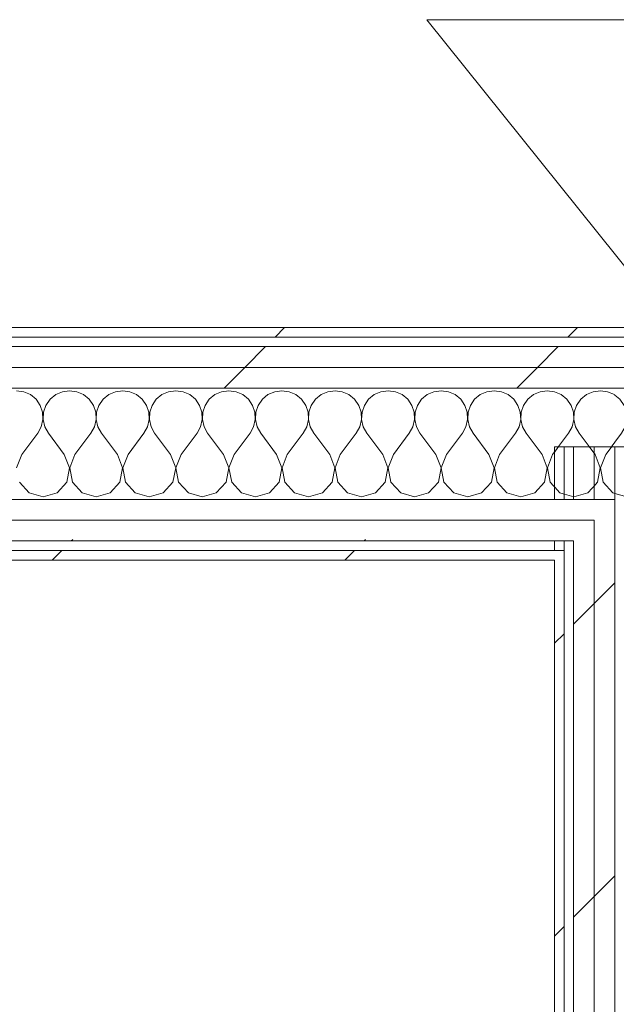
# Model space of a CAD drawing. Header units: millimetres. Extents: x -40968 to 77376, y -17881 to 4746.
# Tile 104 of 180: x -12765 to -12390, y 1685 to 2303. Entities that reach past the tile are written whole.
import ezdxf

# ---------------------------------------------------------------- set-up
doc = ezdxf.new("R2010")
doc.units = ezdxf.units.MM
doc.header["$MEASUREMENT"] = 0
doc.linetypes.add('Wipeout_Contour', pattern=[1000, 0, -1000])
doc.layers.add('Nuevo_01_2D_Acabats_Pluma_Nº__20', color=1, linetype='Continuous', lineweight=5)
doc.layers.add('Nuevo_08_E_Envans secs_Pluma_Nº__1', color=7, linetype='Continuous', lineweight=5)
doc.layers.add('Nuevo_08_E_Envans secs', color=7, linetype='Continuous')
for name, color, linetype, lineweight, true_color in [('Nuevo_08_E_Envans secs_Pluma_Nº__102', 7, 'Continuous', 5, 0xcccccc), ('Nuevo_08_E_Envans secs_Pluma_Nº__171', 171, 'Continuous', 13, 0xaaaaff), ('Nuevo_08_E_Envans secs_Pluma_Nº__177', 7, 'Continuous', 15, 0xf7e046)]:
    doc.layers.add(name, color=color, linetype=linetype, lineweight=lineweight, true_color=true_color)
pattern_1 = [(45, (0, 0), (-183.848, 183.848), [195, -65]), (45, (7e-14, 183.85), (-183.848, 183.848), [195, -65])]

# ---------------------------------------------------------------- blocks, each defined once
blk = doc.blocks.new('Muro_99_5', base_point=(-12428.84, -1061.81))
at = {"color": 254, "linetype": 'Wipeout_Contour', "lineweight": 0, "ltscale": 50114.114114}
blk.add_wipeout([(-12428.84, 2034.55), (-12428.84, -996.81), (-12422.84, -996.81), (-12422.84, 2034.55)], dxfattribs=at).dxf.layer = 'Nuevo_08_E_Envans secs'
at = {"color": 254, "linetype": 'Wipeout_Contour', "lineweight": 0, "ltscale": 50260.724481}
blk.add_wipeout([(-12403.84, 1969.55), (-12416.84, 1969.55), (-12416.84, 1963.55), (-12403.84, 1963.55)], dxfattribs=at).dxf.layer = 'Nuevo_08_E_Envans secs'
at = {"layer": 'Nuevo_08_E_Envans secs_Pluma_Nº__171', "linetype": 'Continuous', "lineweight": 13, "true_color": 0xaaaaff}
h = blk.add_hatch(dxfattribs=at)
h.set_pattern_fill('Panellat_HPL_0005', color=161, style=0, pattern_type=2)
h.set_pattern_definition(pattern_1)
h.paths.add_polyline_path([(-12428.84, 2034.55), (-12428.84, -996.81), (-12422.84, -996.81), (-12422.84, 2034.55)])
at = {"layer": 'Nuevo_08_E_Envans secs_Pluma_Nº__177', "linetype": 'Continuous', "lineweight": 15, "true_color": 0xf7e046}
h = blk.add_hatch(dxfattribs=at)
h.set_pattern_fill('Panellat_HPL_0005', color=53, style=0, pattern_type=2)
h.set_pattern_definition(pattern_1)
h.paths.add_polyline_path([(-12403.84, 1969.55), (-12416.84, 1969.55), (-12416.84, 1963.55), (-12403.84, 1963.55)])
at = {"layer": 'Nuevo_08_E_Envans secs_Pluma_Nº__1', "color": 7, "linetype": 'Continuous', "lineweight": 5}
for p, q in [((-12422.84, 2034.55), (-12422.84, -996.81)), ((-12422.84, 1969.55), (-12422.84, 1963.55))]:
    blk.add_line(p, q, dxfattribs=at)
at = {"layer": 'Nuevo_08_E_Envans secs_Pluma_Nº__1', "color": 7, "linetype": 'Continuous', "lineweight": 5, "flags": 128}
for points in [[(-12428.84, 2034.55), (-12422.84, 2034.55)], [(-12428.84, 2034.55), (-12428.84, -996.81)]]:
    blk.add_lwpolyline(points, dxfattribs=at)
at = {"color": 254, "linetype": 'Wipeout_Contour', "lineweight": 0, "ltscale": 50209.365958}
blk.add_wipeout([(-12390.84, 1969.55), (-12403.84, 1969.55), (-12403.84, 1963.55), (-12390.84, 1963.55)], dxfattribs=at).dxf.layer = 'Nuevo_08_E_Envans secs'
at = {"layer": 'Nuevo_08_E_Envans secs_Pluma_Nº__177', "linetype": 'Continuous', "lineweight": 15, "true_color": 0xf7e046}
h = blk.add_hatch(dxfattribs=at)
h.set_pattern_fill('Panellat_HPL_0005', color=53, style=0, pattern_type=2)
h.set_pattern_definition(pattern_1)
h.paths.add_polyline_path([(-12390.84, 1969.55), (-12403.84, 1969.55), (-12403.84, 1963.55), (-12390.84, 1963.55)])
at = {"color": 254, "linetype": 'Wipeout_Contour', "lineweight": 0, "ltscale": 50264.486271}
blk.add_wipeout([(-12403.84, 1975.55), (-12416.84, 1975.55), (-12416.84, 1969.55), (-12403.84, 1969.55)], dxfattribs=at).dxf.layer = 'Nuevo_08_E_Envans secs'
at = {"layer": 'Nuevo_08_E_Envans secs_Pluma_Nº__177', "linetype": 'Continuous', "lineweight": 15, "true_color": 0xf7e046}
h = blk.add_hatch(dxfattribs=at)
h.set_pattern_fill('Panellat_HPL_0005', color=53, style=0, pattern_type=2)
h.set_pattern_definition(pattern_1)
h.paths.add_polyline_path([(-12403.84, 1975.55), (-12416.84, 1975.55), (-12416.84, 1969.55), (-12403.84, 1969.55)])
at = {"color": 254, "linetype": 'Wipeout_Contour', "lineweight": 0, "ltscale": 50213.131595}
blk.add_wipeout([(-12390.84, 1975.55), (-12403.84, 1975.55), (-12403.84, 1969.55), (-12390.84, 1969.55)], dxfattribs=at).dxf.layer = 'Nuevo_08_E_Envans secs'
at = {"layer": 'Nuevo_08_E_Envans secs_Pluma_Nº__177', "linetype": 'Continuous', "lineweight": 15, "true_color": 0xf7e046}
h = blk.add_hatch(dxfattribs=at)
h.set_pattern_fill('Panellat_HPL_0005', color=53, style=0, pattern_type=2)
h.set_pattern_definition(pattern_1)
h.paths.add_polyline_path([(-12390.84, 1975.55), (-12403.84, 1975.55), (-12403.84, 1969.55), (-12390.84, 1969.55)])
at = {"color": 254, "linetype": 'Wipeout_Contour', "lineweight": 0, "ltscale": 50219.121985}
blk.add_wipeout([(-12390.84, 1988.55), (-12403.84, 1988.55), (-12403.84, 1975.55), (-12390.84, 1975.55)], dxfattribs=at).dxf.layer = 'Nuevo_08_E_Envans secs'
at = {"layer": 'Nuevo_08_E_Envans secs_Pluma_Nº__177', "linetype": 'Continuous', "lineweight": 15, "true_color": 0xf7e046}
h = blk.add_hatch(dxfattribs=at)
h.set_pattern_fill('Panellat_HPL_0005', color=53, style=0, pattern_type=2)
h.set_pattern_definition(pattern_1)
h.paths.add_polyline_path([(-12390.84, 1988.55), (-12403.84, 1988.55), (-12403.84, 1975.55), (-12390.84, 1975.55)])
at = {"color": 254, "linetype": 'Wipeout_Contour', "lineweight": 0, "ltscale": 50052.62151}
blk.add_wipeout([(-12416.84, 2034.55), (-12416.84, -996.81), (-12403.84, -996.81), (-12403.84, 2034.55)], dxfattribs=at).dxf.layer = 'Nuevo_08_E_Envans secs'
at = {"layer": 'Nuevo_08_E_Envans secs_Pluma_Nº__177', "linetype": 'Continuous', "lineweight": 15, "true_color": 0xf7e046}
h = blk.add_hatch(dxfattribs=at)
h.set_pattern_fill('Panellat_HPL_0005', color=53, style=0, pattern_type=2)
h.set_pattern_definition(pattern_1)
h.paths.add_polyline_path([(-12416.84, 2034.55), (-12416.84, -996.81), (-12403.84, -996.81), (-12403.84, 2034.55)])
at = {"layer": 'Nuevo_08_E_Envans secs_Pluma_Nº__1', "color": 7, "linetype": 'Continuous', "lineweight": 5}
for p, q in [((-12416.84, 2034.55), (-12416.84, -996.81)), ((-12416.84, 1975.55), (-12416.84, 1969.55)), ((-12416.84, 1969.55), (-12416.84, 1963.55))]:
    blk.add_line(p, q, dxfattribs=at)
at = {"layer": 'Nuevo_08_E_Envans secs_Pluma_Nº__1', "color": 7, "linetype": 'Continuous', "lineweight": 5, "flags": 128}
blk.add_lwpolyline([(-12422.84, 2034.55), (-12416.84, 2034.55)], dxfattribs=at)
at = {"color": 254, "linetype": 'Wipeout_Contour', "lineweight": 0, "ltscale": 50001.04794}
blk.add_wipeout([(-12403.84, 2034.55), (-12403.84, -996.81), (-12390.84, -996.81), (-12390.84, 2034.55)], dxfattribs=at).dxf.layer = 'Nuevo_08_E_Envans secs'
at = {"layer": 'Nuevo_08_E_Envans secs_Pluma_Nº__177', "linetype": 'Continuous', "lineweight": 15, "true_color": 0xf7e046}
h = blk.add_hatch(dxfattribs=at)
h.set_pattern_fill('Panellat_HPL_0005', color=53, style=0, pattern_type=2)
h.set_pattern_definition(pattern_1)
h.paths.add_polyline_path([(-12403.84, 2034.55), (-12403.84, -996.81), (-12390.84, -996.81), (-12390.84, 2034.55)])
at = {"layer": 'Nuevo_08_E_Envans secs_Pluma_Nº__1', "color": 7, "linetype": 'Continuous', "lineweight": 5}
for p, q in [((-12403.84, 2034.55), (-12403.84, -996.81)), ((-12390.84, 2034.55), (-12390.84, -996.81)), ((-12390.84, 2001.55), (-12390.84, 1988.55)), ((-12403.84, 1988.55), (-12403.84, 1975.55)), ((-12390.84, 1988.55), (-12390.84, 1975.55)), ((-12403.84, 1975.55), (-12403.84, 1969.55)), ((-12390.84, 1975.55), (-12390.84, 1969.55)), ((-12403.84, 1969.55), (-12403.84, 1963.55)), ((-12390.84, 1969.55), (-12390.84, 1963.55))]:
    blk.add_line(p, q, dxfattribs=at)
at = {"layer": 'Nuevo_08_E_Envans secs_Pluma_Nº__1', "color": 7, "linetype": 'Continuous', "lineweight": 5, "flags": 128}
for points in [[(-12416.84, 2034.55), (-12403.84, 2034.55)], [(-12403.84, 2034.55), (-12390.84, 2034.55)], [(-12390.84, 2034.55), (-12320.84, 2034.55)]]:
    blk.add_lwpolyline(points, dxfattribs=at)
blk = doc.blocks.new('*X389')
at = {"layer": 'Nuevo_08_E_Envans secs_Pluma_Nº__102', "color": 254, "linetype": 'Continuous', "lineweight": 5, "true_color": 0xcccccc}
for p, q in [((-12762.11, 2069.25), (-12766.67, 2069.89)), ((-12757.9, 2067.4), (-12762.11, 2069.25)), ((-12754.36, 2064.47), (-12757.9, 2067.4)), ((-12751.76, 2060.68), (-12754.36, 2064.47)), ((-12745.64, 2064.47), (-12748.24, 2060.68)), ((-12742.1, 2067.4), (-12745.64, 2064.47)), ((-12737.89, 2069.25), (-12742.1, 2067.4)), ((-12733.33, 2069.89), (-12737.89, 2069.25)), ((-12728.78, 2069.25), (-12733.33, 2069.89)), ((-12724.57, 2067.4), (-12728.78, 2069.25)), ((-12721.03, 2064.47), (-12724.57, 2067.4)), ((-12718.43, 2060.68), (-12721.03, 2064.47)), ((-12712.3, 2064.47), (-12714.91, 2060.68)), ((-12708.76, 2067.4), (-12712.3, 2064.47)), ((-12704.55, 2069.25), (-12708.76, 2067.4)), ((-12700, 2069.89), (-12704.55, 2069.25)), ((-12695.45, 2069.25), (-12700, 2069.89)), ((-12691.24, 2067.4), (-12695.45, 2069.25)), ((-12687.7, 2064.47), (-12691.24, 2067.4)), ((-12685.09, 2060.68), (-12687.7, 2064.47)), ((-12678.97, 2064.47), (-12681.57, 2060.68)), ((-12675.43, 2067.4), (-12678.97, 2064.47)), ((-12671.22, 2069.25), (-12675.43, 2067.4)), ((-12666.67, 2069.89), (-12671.22, 2069.25)), ((-12662.11, 2069.25), (-12666.67, 2069.89)), ((-12657.9, 2067.4), (-12662.11, 2069.25)), ((-12654.36, 2064.47), (-12657.9, 2067.4)), ((-12651.76, 2060.68), (-12654.36, 2064.47)), ((-12645.64, 2064.47), (-12648.24, 2060.68)), ((-12642.1, 2067.4), (-12645.64, 2064.47)), ((-12637.89, 2069.25), (-12642.1, 2067.4)), ((-12633.33, 2069.89), (-12637.89, 2069.25)), ((-12628.78, 2069.25), (-12633.33, 2069.89)), ((-12624.57, 2067.4), (-12628.78, 2069.25)), ((-12621.03, 2064.47), (-12624.57, 2067.4)), ((-12618.43, 2060.68), (-12621.03, 2064.47)), ((-12612.3, 2064.47), (-12614.91, 2060.68)), ((-12608.76, 2067.4), (-12612.3, 2064.47)), ((-12604.55, 2069.25), (-12608.76, 2067.4)), ((-12600, 2069.89), (-12604.55, 2069.25)), ((-12595.45, 2069.25), (-12600, 2069.89)), ((-12591.24, 2067.4), (-12595.45, 2069.25)), ((-12587.7, 2064.47), (-12591.24, 2067.4)), ((-12585.09, 2060.68), (-12587.7, 2064.47)), ((-12578.97, 2064.47), (-12581.57, 2060.68)), ((-12575.43, 2067.4), (-12578.97, 2064.47)), ((-12571.22, 2069.25), (-12575.43, 2067.4)), ((-12566.67, 2069.89), (-12571.22, 2069.25)), ((-12562.11, 2069.25), (-12566.67, 2069.89)), ((-12557.9, 2067.4), (-12562.11, 2069.25)), ((-12554.36, 2064.47), (-12557.9, 2067.4)), ((-12551.76, 2060.68), (-12554.36, 2064.47)), ((-12545.64, 2064.47), (-12548.24, 2060.68)), ((-12542.1, 2067.4), (-12545.64, 2064.47)), ((-12537.89, 2069.25), (-12542.1, 2067.4)), ((-12533.33, 2069.89), (-12537.89, 2069.25)), ((-12528.78, 2069.25), (-12533.33, 2069.89)), ((-12524.57, 2067.4), (-12528.78, 2069.25)), ((-12521.03, 2064.47), (-12524.57, 2067.4)), ((-12518.43, 2060.68), (-12521.03, 2064.47)), ((-12512.3, 2064.47), (-12514.91, 2060.68)), ((-12508.76, 2067.4), (-12512.3, 2064.47)), ((-12504.55, 2069.25), (-12508.76, 2067.4)), ((-12500, 2069.89), (-12504.55, 2069.25)), ((-12495.45, 2069.25), (-12500, 2069.89)), ((-12491.24, 2067.4), (-12495.45, 2069.25)), ((-12487.7, 2064.47), (-12491.24, 2067.4)), ((-12485.09, 2060.68), (-12487.7, 2064.47)), ((-12478.97, 2064.47), (-12481.57, 2060.68)), ((-12475.43, 2067.4), (-12478.97, 2064.47)), ((-12471.22, 2069.25), (-12475.43, 2067.4)), ((-12466.67, 2069.89), (-12471.22, 2069.25)), ((-12462.11, 2069.25), (-12466.67, 2069.89)), ((-12457.9, 2067.4), (-12462.11, 2069.25)), ((-12454.36, 2064.47), (-12457.9, 2067.4)), ((-12451.76, 2060.68), (-12454.36, 2064.47)), ((-12445.64, 2064.47), (-12448.24, 2060.68)), ((-12442.1, 2067.4), (-12445.64, 2064.47)), ((-12437.89, 2069.25), (-12442.1, 2067.4)), ((-12433.33, 2069.89), (-12437.89, 2069.25)), ((-12428.78, 2069.25), (-12433.33, 2069.89)), ((-12424.57, 2067.4), (-12428.78, 2069.25)), ((-12421.03, 2064.47), (-12424.57, 2067.4)), ((-12418.43, 2060.68), (-12421.03, 2064.47)), ((-12412.3, 2064.47), (-12414.91, 2060.68)), ((-12408.76, 2067.4), (-12412.3, 2064.47)), ((-12404.55, 2069.25), (-12408.76, 2067.4)), ((-12400, 2069.89), (-12404.55, 2069.25)), ((-12395.45, 2069.25), (-12400, 2069.89)), ((-12391.24, 2067.4), (-12395.45, 2069.25)), ((-12390.84, 2067.07), (-12391.24, 2067.4)), ((-12750.29, 2056.32), (-12751.76, 2060.68)), ((-12748.24, 2060.68), (-12749.71, 2056.32)), ((-12716.96, 2056.32), (-12718.43, 2060.68)), ((-12714.91, 2060.68), (-12716.38, 2056.32)), ((-12683.62, 2056.32), (-12685.09, 2060.68)), ((-12681.57, 2060.68), (-12683.04, 2056.32)), ((-12650.29, 2056.32), (-12651.76, 2060.68)), ((-12648.24, 2060.68), (-12649.71, 2056.32)), ((-12616.96, 2056.32), (-12618.43, 2060.68)), ((-12614.91, 2060.68), (-12616.38, 2056.32)), ((-12583.62, 2056.32), (-12585.09, 2060.68)), ((-12581.57, 2060.68), (-12583.04, 2056.32)), ((-12550.29, 2056.32), (-12551.76, 2060.68)), ((-12548.24, 2060.68), (-12549.71, 2056.32)), ((-12516.96, 2056.32), (-12518.43, 2060.68)), ((-12514.91, 2060.68), (-12516.38, 2056.32)), ((-12483.62, 2056.32), (-12485.09, 2060.68)), ((-12481.57, 2060.68), (-12483.04, 2056.32)), ((-12450.29, 2056.32), (-12451.76, 2060.68)), ((-12448.24, 2060.68), (-12449.71, 2056.32)), ((-12416.96, 2056.32), (-12418.43, 2060.68)), ((-12414.91, 2060.68), (-12416.38, 2056.32)), ((-12750.07, 2051.72), (-12750.29, 2056.32)), ((-12749.71, 2056.32), (-12749.93, 2051.72)), ((-12716.73, 2051.72), (-12716.96, 2056.32)), ((-12716.38, 2056.32), (-12716.6, 2051.72)), ((-12683.4, 2051.72), (-12683.62, 2056.32)), ((-12683.04, 2056.32), (-12683.27, 2051.72)), ((-12650.07, 2051.72), (-12650.29, 2056.32)), ((-12649.71, 2056.32), (-12649.93, 2051.72)), ((-12616.73, 2051.72), (-12616.96, 2056.32)), ((-12616.38, 2056.32), (-12616.6, 2051.72)), ((-12583.4, 2051.72), (-12583.62, 2056.32)), ((-12583.04, 2056.32), (-12583.27, 2051.72)), ((-12550.07, 2051.72), (-12550.29, 2056.32)), ((-12549.71, 2056.32), (-12549.93, 2051.72)), ((-12516.73, 2051.72), (-12516.96, 2056.32)), ((-12516.38, 2056.32), (-12516.6, 2051.72)), ((-12483.4, 2051.72), (-12483.62, 2056.32)), ((-12483.04, 2056.32), (-12483.27, 2051.72)), ((-12450.07, 2051.72), (-12450.29, 2056.32)), ((-12449.71, 2056.32), (-12449.93, 2051.72)), ((-12416.73, 2051.72), (-12416.96, 2056.32)), ((-12416.38, 2056.32), (-12416.6, 2051.72)), ((-12753.33, 2043.22), (-12751.11, 2047.25)), ((-12751.11, 2047.25), (-12750.07, 2051.72)), ((-12749.93, 2051.72), (-12748.89, 2047.25)), ((-12748.89, 2047.25), (-12746.67, 2043.22)), ((-12720, 2043.22), (-12717.77, 2047.25)), ((-12717.77, 2047.25), (-12716.73, 2051.72)), ((-12716.6, 2051.72), (-12715.56, 2047.25)), ((-12715.56, 2047.25), (-12713.33, 2043.22)), ((-12686.67, 2043.22), (-12684.44, 2047.25)), ((-12684.44, 2047.25), (-12683.4, 2051.72)), ((-12683.27, 2051.72), (-12682.23, 2047.25)), ((-12682.23, 2047.25), (-12680, 2043.22)), ((-12653.33, 2043.22), (-12651.11, 2047.25)), ((-12651.11, 2047.25), (-12650.07, 2051.72)), ((-12649.93, 2051.72), (-12648.89, 2047.25)), ((-12648.89, 2047.25), (-12646.67, 2043.22)), ((-12620, 2043.22), (-12617.77, 2047.25)), ((-12617.77, 2047.25), (-12616.73, 2051.72)), ((-12616.6, 2051.72), (-12615.56, 2047.25)), ((-12615.56, 2047.25), (-12613.33, 2043.22)), ((-12586.67, 2043.22), (-12584.44, 2047.25)), ((-12584.44, 2047.25), (-12583.4, 2051.72)), ((-12583.27, 2051.72), (-12582.23, 2047.25)), ((-12582.23, 2047.25), (-12580, 2043.22)), ((-12553.33, 2043.22), (-12551.11, 2047.25)), ((-12551.11, 2047.25), (-12550.07, 2051.72)), ((-12549.93, 2051.72), (-12548.89, 2047.25)), ((-12548.89, 2047.25), (-12546.67, 2043.22)), ((-12520, 2043.22), (-12517.77, 2047.25)), ((-12517.77, 2047.25), (-12516.73, 2051.72)), ((-12516.6, 2051.72), (-12515.56, 2047.25)), ((-12515.56, 2047.25), (-12513.33, 2043.22)), ((-12486.67, 2043.22), (-12484.44, 2047.25)), ((-12484.44, 2047.25), (-12483.4, 2051.72)), ((-12483.27, 2051.72), (-12482.23, 2047.25)), ((-12482.23, 2047.25), (-12480, 2043.22)), ((-12453.33, 2043.22), (-12451.11, 2047.25)), ((-12451.11, 2047.25), (-12450.07, 2051.72)), ((-12449.93, 2051.72), (-12448.89, 2047.25)), ((-12448.89, 2047.25), (-12446.67, 2043.22)), ((-12420, 2043.22), (-12417.77, 2047.25)), ((-12417.77, 2047.25), (-12416.73, 2051.72)), ((-12416.6, 2051.72), (-12415.56, 2047.25)), ((-12415.56, 2047.25), (-12413.33, 2043.22)), ((-12763.33, 2029.89), (-12753.33, 2043.22)), ((-12736.67, 2029.89), (-12746.67, 2043.22)), ((-12730, 2029.89), (-12720, 2043.22)), ((-12703.33, 2029.89), (-12713.33, 2043.22)), ((-12696.67, 2029.89), (-12686.67, 2043.22)), ((-12670, 2029.89), (-12680, 2043.22)), ((-12663.33, 2029.89), (-12653.33, 2043.22)), ((-12636.67, 2029.89), (-12646.67, 2043.22)), ((-12630, 2029.89), (-12620, 2043.22)), ((-12603.33, 2029.89), (-12613.33, 2043.22)), ((-12596.67, 2029.89), (-12586.67, 2043.22)), ((-12570, 2029.89), (-12580, 2043.22)), ((-12563.33, 2029.89), (-12553.33, 2043.22)), ((-12536.67, 2029.89), (-12546.67, 2043.22)), ((-12530, 2029.89), (-12520, 2043.22)), ((-12503.33, 2029.89), (-12513.33, 2043.22)), ((-12496.67, 2029.89), (-12486.67, 2043.22)), ((-12470, 2029.89), (-12480, 2043.22)), ((-12463.33, 2029.89), (-12453.33, 2043.22)), ((-12436.67, 2029.89), (-12446.67, 2043.22)), ((-12430, 2029.89), (-12420, 2043.22)), ((-12403.33, 2029.89), (-12413.33, 2043.22)), ((-12396.67, 2029.89), (-12390.84, 2037.66)), ((-12763.33, 2029.89), (-12766.6, 2021.38)), ((-12733.4, 2021.38), (-12736.67, 2029.89)), ((-12730, 2029.89), (-12733.27, 2021.38)), ((-12700.07, 2021.38), (-12703.33, 2029.89)), ((-12696.67, 2029.89), (-12699.93, 2021.38)), ((-12666.73, 2021.38), (-12670, 2029.89)), ((-12663.33, 2029.89), (-12666.6, 2021.38)), ((-12633.4, 2021.38), (-12636.67, 2029.89)), ((-12630, 2029.89), (-12633.27, 2021.38)), ((-12600.07, 2021.38), (-12603.33, 2029.89)), ((-12596.67, 2029.89), (-12599.93, 2021.38)), ((-12566.73, 2021.38), (-12570, 2029.89)), ((-12563.33, 2029.89), (-12566.6, 2021.38)), ((-12533.4, 2021.38), (-12536.67, 2029.89)), ((-12530, 2029.89), (-12533.27, 2021.38)), ((-12500.07, 2021.38), (-12503.33, 2029.89)), ((-12496.67, 2029.89), (-12499.93, 2021.38)), ((-12466.73, 2021.38), (-12470, 2029.89)), ((-12463.33, 2029.89), (-12466.6, 2021.38)), ((-12433.4, 2021.38), (-12436.67, 2029.89)), ((-12430, 2029.89), (-12433.27, 2021.38)), ((-12400.07, 2021.38), (-12403.33, 2029.89)), ((-12396.67, 2029.89), (-12399.93, 2021.38)), ((-12735.09, 2012.43), (-12733.4, 2021.38)), ((-12733.27, 2021.38), (-12731.57, 2012.43)), ((-12701.76, 2012.43), (-12700.07, 2021.38)), ((-12699.93, 2021.38), (-12698.24, 2012.43)), ((-12668.43, 2012.43), (-12666.73, 2021.38)), ((-12666.6, 2021.38), (-12664.91, 2012.43)), ((-12635.09, 2012.43), (-12633.4, 2021.38)), ((-12633.27, 2021.38), (-12631.57, 2012.43)), ((-12601.76, 2012.43), (-12600.07, 2021.38)), ((-12599.93, 2021.38), (-12598.24, 2012.43)), ((-12568.43, 2012.43), (-12566.73, 2021.38)), ((-12566.6, 2021.38), (-12564.91, 2012.43)), ((-12535.09, 2012.43), (-12533.4, 2021.38)), ((-12533.27, 2021.38), (-12531.57, 2012.43)), ((-12501.76, 2012.43), (-12500.07, 2021.38)), ((-12499.93, 2021.38), (-12498.24, 2012.43)), ((-12468.43, 2012.43), (-12466.73, 2021.38)), ((-12466.6, 2021.38), (-12464.91, 2012.43)), ((-12435.09, 2012.43), (-12433.4, 2021.38)), ((-12433.27, 2021.38), (-12431.57, 2012.43)), ((-12401.76, 2012.43), (-12400.07, 2021.38)), ((-12399.93, 2021.38), (-12398.24, 2012.43)), ((-12764.91, 2012.43), (-12758.76, 2005.71)), ((-12741.24, 2005.71), (-12735.09, 2012.43)), ((-12731.57, 2012.43), (-12725.43, 2005.71)), ((-12707.9, 2005.71), (-12701.76, 2012.43)), ((-12698.24, 2012.43), (-12692.1, 2005.71)), ((-12674.57, 2005.71), (-12668.43, 2012.43)), ((-12664.91, 2012.43), (-12658.76, 2005.71)), ((-12641.24, 2005.71), (-12635.09, 2012.43)), ((-12631.57, 2012.43), (-12625.43, 2005.71)), ((-12607.9, 2005.71), (-12601.76, 2012.43)), ((-12598.24, 2012.43), (-12592.1, 2005.71)), ((-12574.57, 2005.71), (-12568.43, 2012.43)), ((-12564.91, 2012.43), (-12558.76, 2005.71)), ((-12541.24, 2005.71), (-12535.09, 2012.43)), ((-12531.57, 2012.43), (-12525.43, 2005.71)), ((-12507.9, 2005.71), (-12501.76, 2012.43)), ((-12498.24, 2012.43), (-12492.1, 2005.71)), ((-12474.57, 2005.71), (-12468.43, 2012.43)), ((-12464.91, 2012.43), (-12458.76, 2005.71)), ((-12441.24, 2005.71), (-12435.09, 2012.43)), ((-12431.57, 2012.43), (-12425.43, 2005.71)), ((-12407.9, 2005.71), (-12401.76, 2012.43)), ((-12398.24, 2012.43), (-12392.1, 2005.71)), ((-12758.76, 2005.71), (-12750, 2003.22)), ((-12750, 2003.22), (-12741.24, 2005.71)), ((-12725.43, 2005.71), (-12716.67, 2003.22)), ((-12716.67, 2003.22), (-12707.9, 2005.71)), ((-12692.1, 2005.71), (-12683.33, 2003.22)), ((-12683.33, 2003.22), (-12674.57, 2005.71)), ((-12658.76, 2005.71), (-12650, 2003.22)), ((-12650, 2003.22), (-12641.24, 2005.71)), ((-12625.43, 2005.71), (-12616.67, 2003.22)), ((-12616.67, 2003.22), (-12607.9, 2005.71)), ((-12592.1, 2005.71), (-12583.33, 2003.22)), ((-12583.33, 2003.22), (-12574.57, 2005.71)), ((-12558.76, 2005.71), (-12550, 2003.22)), ((-12550, 2003.22), (-12541.24, 2005.71)), ((-12525.43, 2005.71), (-12516.67, 2003.22)), ((-12516.67, 2003.22), (-12507.9, 2005.71)), ((-12492.1, 2005.71), (-12483.33, 2003.22)), ((-12483.33, 2003.22), (-12474.57, 2005.71)), ((-12458.76, 2005.71), (-12450, 2003.22)), ((-12450, 2003.22), (-12441.24, 2005.71)), ((-12425.43, 2005.71), (-12416.67, 2003.22)), ((-12416.67, 2003.22), (-12407.9, 2005.71)), ((-12392.1, 2005.71), (-12390.84, 2005.35))]:
    blk.add_line(p, q, dxfattribs=at)
blk = doc.blocks.new('*X390')
at = {"layer": 'Nuevo_08_E_Envans secs_Pluma_Nº__102', "color": 254, "linetype": 'Continuous', "lineweight": 5, "true_color": 0xcccccc}
for p, q in [((-12387.7, 2064.47), (-12390.84, 2067.07)), ((-12385.09, 2060.68), (-12387.7, 2064.47)), ((-12378.97, 2064.47), (-12381.57, 2060.68)), ((-12375.43, 2067.4), (-12378.97, 2064.47)), ((-12371.22, 2069.25), (-12375.43, 2067.4)), ((-12366.67, 2069.89), (-12371.22, 2069.25)), ((-12362.11, 2069.25), (-12366.67, 2069.89)), ((-12357.9, 2067.4), (-12362.11, 2069.25)), ((-12354.36, 2064.47), (-12357.9, 2067.4)), ((-12351.76, 2060.68), (-12354.36, 2064.47)), ((-12345.64, 2064.47), (-12348.24, 2060.68)), ((-12342.1, 2067.4), (-12345.64, 2064.47)), ((-12337.89, 2069.25), (-12342.1, 2067.4)), ((-12333.33, 2069.89), (-12337.89, 2069.25)), ((-12328.78, 2069.25), (-12333.33, 2069.89)), ((-12324.57, 2067.4), (-12328.78, 2069.25)), ((-12321.03, 2064.47), (-12324.57, 2067.4)), ((-12320.84, 2064.18), (-12321.03, 2064.47)), ((-12383.62, 2056.32), (-12385.09, 2060.68)), ((-12381.57, 2060.68), (-12383.04, 2056.32)), ((-12350.29, 2056.32), (-12351.76, 2060.68)), ((-12348.24, 2060.68), (-12349.71, 2056.32)), ((-12383.4, 2051.72), (-12383.62, 2056.32)), ((-12383.04, 2056.32), (-12383.27, 2051.72)), ((-12350.07, 2051.72), (-12350.29, 2056.32)), ((-12349.71, 2056.32), (-12349.93, 2051.72)), ((-12386.67, 2043.22), (-12384.44, 2047.25)), ((-12384.44, 2047.25), (-12383.4, 2051.72)), ((-12383.27, 2051.72), (-12382.23, 2047.25)), ((-12382.23, 2047.25), (-12380, 2043.22)), ((-12353.33, 2043.22), (-12351.11, 2047.25)), ((-12351.11, 2047.25), (-12350.07, 2051.72)), ((-12349.93, 2051.72), (-12348.89, 2047.25)), ((-12348.89, 2047.25), (-12346.67, 2043.22)), ((-12390.84, 2037.66), (-12386.67, 2043.22)), ((-12370, 2029.89), (-12380, 2043.22)), ((-12363.33, 2029.89), (-12353.33, 2043.22)), ((-12336.67, 2029.89), (-12346.67, 2043.22)), ((-12330, 2029.89), (-12320.84, 2042.11)), ((-12366.73, 2021.38), (-12370, 2029.89)), ((-12363.33, 2029.89), (-12366.6, 2021.38)), ((-12333.4, 2021.38), (-12336.67, 2029.89)), ((-12330, 2029.89), (-12333.27, 2021.38)), ((-12368.43, 2012.43), (-12366.73, 2021.38)), ((-12366.6, 2021.38), (-12364.91, 2012.43)), ((-12335.09, 2012.43), (-12333.4, 2021.38)), ((-12333.27, 2021.38), (-12331.57, 2012.43)), ((-12374.57, 2005.71), (-12368.43, 2012.43)), ((-12364.91, 2012.43), (-12358.76, 2005.71)), ((-12341.24, 2005.71), (-12335.09, 2012.43)), ((-12331.57, 2012.43), (-12325.43, 2005.71)), ((-12390.84, 2005.35), (-12383.33, 2003.22)), ((-12383.33, 2003.22), (-12374.57, 2005.71)), ((-12358.76, 2005.71), (-12350, 2003.22)), ((-12350, 2003.22), (-12341.24, 2005.71)), ((-12325.43, 2005.71), (-12320.84, 2004.41))]:
    blk.add_line(p, q, dxfattribs=at)
blk = doc.blocks.new('Muro_131_5', base_point=(-11482.84, 1963.55))
at = {"color": 254, "linetype": 'Wipeout_Contour', "lineweight": 0, "ltscale": 50132.497553}
blk.add_wipeout([(-13225.05, 2103.55), (-11482.84, 2103.55), (-11482.84, 2109.55), (-13225.05, 2109.55)], dxfattribs=at).dxf.layer = 'Nuevo_08_E_Envans secs'
at = {"color": 254, "linetype": 'Wipeout_Contour', "lineweight": 0, "ltscale": 51893.594354}
blk.add_wipeout([(-12416.84, 1988.55), (-13225.05, 1988.55), (-13225.05, 1975.55), (-12416.84, 1975.55)], dxfattribs=at).dxf.layer = 'Nuevo_08_E_Envans secs'
at = {"color": 254, "linetype": 'Wipeout_Contour', "lineweight": 0, "ltscale": 51907.848831}
blk.add_wipeout([(-12428.84, 1969.55), (-13225.05, 1969.55), (-13225.05, 1963.55), (-12428.84, 1963.55)], dxfattribs=at).dxf.layer = 'Nuevo_08_E_Envans secs'
at = {"layer": 'Nuevo_08_E_Envans secs_Pluma_Nº__171', "linetype": 'Continuous', "lineweight": 13, "true_color": 0xaaaaff}
h = blk.add_hatch(dxfattribs=at)
h.set_pattern_fill('Panellat_HPL_0005', color=161, style=0, pattern_type=2)
h.set_pattern_definition(pattern_1)
h.paths.add_polyline_path([(-13225.05, 2103.55), (-11482.84, 2103.55), (-11482.84, 2109.55), (-13225.05, 2109.55)])
h = blk.add_hatch(dxfattribs=at)
h.set_pattern_fill('Panellat_HPL_0005', color=161, style=0, pattern_type=2)
h.set_pattern_definition(pattern_1)
h.paths.add_polyline_path([(-12428.84, 1969.55), (-13225.05, 1969.55), (-13225.05, 1963.55), (-12428.84, 1963.55)])
at = {"layer": 'Nuevo_08_E_Envans secs_Pluma_Nº__177', "linetype": 'Continuous', "lineweight": 15, "true_color": 0xf7e046}
h = blk.add_hatch(dxfattribs=at)
h.set_pattern_fill('Panellat_HPL_0005', color=53, style=0, pattern_type=2)
h.set_pattern_definition(pattern_1)
h.paths.add_polyline_path([(-12416.84, 1988.55), (-13225.05, 1988.55), (-13225.05, 1975.55), (-12416.84, 1975.55)])
at = {"layer": 'Nuevo_08_E_Envans secs_Pluma_Nº__1', "color": 7, "linetype": 'Continuous', "lineweight": 5}
blk.add_line((-13225.05, 2103.55), (-11482.84, 2103.55), dxfattribs=at)
at = {"layer": 'Nuevo_08_E_Envans secs_Pluma_Nº__1', "color": 7, "linetype": 'Continuous', "lineweight": 5, "flags": 128}
blk.add_lwpolyline([(-11482.84, 2109.55), (-13225.05, 2109.55)], dxfattribs=at)
at = {"color": 254, "linetype": 'Wipeout_Contour', "lineweight": 0, "ltscale": 50270.470542}
blk.add_wipeout([(-12403.84, 1988.55), (-12416.84, 1988.55), (-12416.84, 1975.55), (-12403.84, 1975.55)], dxfattribs=at).dxf.layer = 'Nuevo_08_E_Envans secs'
at = {"color": 254, "linetype": 'Wipeout_Contour', "lineweight": 0, "ltscale": 50321.961151}
blk.add_wipeout([(-12422.84, 1969.55), (-12428.84, 1969.55), (-12428.84, 1963.55), (-12422.84, 1963.55)], dxfattribs=at).dxf.layer = 'Nuevo_08_E_Envans secs'
at = {"layer": 'Nuevo_08_E_Envans secs_Pluma_Nº__171', "linetype": 'Continuous', "lineweight": 13, "true_color": 0xaaaaff}
h = blk.add_hatch(dxfattribs=at)
h.set_pattern_fill('Panellat_HPL_0005', color=161, style=0, pattern_type=2)
h.set_pattern_definition(pattern_1)
h.paths.add_polyline_path([(-12422.84, 1969.55), (-12428.84, 1969.55), (-12428.84, 1963.55), (-12422.84, 1963.55)])
at = {"layer": 'Nuevo_08_E_Envans secs_Pluma_Nº__177', "linetype": 'Continuous', "lineweight": 15, "true_color": 0xf7e046}
h = blk.add_hatch(dxfattribs=at)
h.set_pattern_fill('Panellat_HPL_0005', color=53, style=0, pattern_type=2)
h.set_pattern_definition(pattern_1)
h.paths.add_polyline_path([(-12403.84, 1988.55), (-12416.84, 1988.55), (-12416.84, 1975.55), (-12403.84, 1975.55)])
at = {"layer": 'Nuevo_08_E_Envans secs_Pluma_Nº__1', "color": 7, "linetype": 'Continuous', "lineweight": 5}
for p, q in [((-13225.05, 1975.55), (-12416.84, 1975.55)), ((-12416.84, 1975.55), (-12416.84, 1969.55)), ((-13225.05, 1969.55), (-12422.84, 1969.55)), ((-12422.84, 1969.55), (-12422.84, 1963.55))]:
    blk.add_line(p, q, dxfattribs=at)
at = {"layer": 'Nuevo_08_E_Envans secs_Pluma_Nº__1', "color": 7, "linetype": 'Continuous', "lineweight": 5, "flags": 128}
blk.add_lwpolyline([(-13225.05, 1963.55), (-12428.84, 1963.55)], dxfattribs=at)
at = {"color": 254, "linetype": 'Wipeout_Contour', "lineweight": 0, "ltscale": 51875.901635}
blk.add_wipeout([(-12403.84, 2001.55), (-13225.05, 2001.55), (-13225.05, 1988.55), (-12403.84, 1988.55)], dxfattribs=at).dxf.layer = 'Nuevo_08_E_Envans secs'
at = {"layer": 'Nuevo_08_E_Envans secs_Pluma_Nº__177', "linetype": 'Continuous', "lineweight": 15, "true_color": 0xf7e046}
h = blk.add_hatch(dxfattribs=at)
h.set_pattern_fill('Panellat_HPL_0005', color=53, style=0, pattern_type=2)
h.set_pattern_definition(pattern_1)
h.paths.add_polyline_path([(-12403.84, 2001.55), (-13225.05, 2001.55), (-13225.05, 1988.55), (-12403.84, 1988.55)])
at = {"color": 254, "linetype": 'Wipeout_Contour', "lineweight": 0, "ltscale": 50227.357605}
blk.add_wipeout([(-12390.84, 2001.55), (-12403.84, 2001.55), (-12403.84, 1988.55), (-12390.84, 1988.55)], dxfattribs=at).dxf.layer = 'Nuevo_08_E_Envans secs'
at = {"layer": 'Nuevo_08_E_Envans secs_Pluma_Nº__177', "linetype": 'Continuous', "lineweight": 15, "true_color": 0xf7e046}
h = blk.add_hatch(dxfattribs=at)
h.set_pattern_fill('Panellat_HPL_0005', color=53, style=0, pattern_type=2)
h.set_pattern_definition(pattern_1)
h.paths.add_polyline_path([(-12390.84, 2001.55), (-12403.84, 2001.55), (-12403.84, 1988.55), (-12390.84, 1988.55)])
at = {"layer": 'Nuevo_08_E_Envans secs_Pluma_Nº__1', "color": 7, "linetype": 'Continuous', "lineweight": 5}
for p, q in [((-13225.05, 2001.55), (-12390.84, 2001.55)), ((-12390.84, 2001.55), (-12390.84, 1988.55)), ((-13225.05, 1988.55), (-12403.84, 1988.55)), ((-12403.84, 1988.55), (-12403.84, 1975.55))]:
    blk.add_line(p, q, dxfattribs=at)
at = {"layer": 'Nuevo_08_E_Envans secs', "color": 7, "lineweight": 20}
for name in ['*X389', '*X390']:
    blk.add_blockref(name, (0, 0), dxfattribs=at)
at = {"color": 254, "linetype": 'Wipeout_Contour', "lineweight": 0, "ltscale": 50113.377678}
blk.add_wipeout([(-13225.05, 2071.55), (-11482.84, 2071.55), (-11482.84, 2084.55), (-13225.05, 2084.55)], dxfattribs=at).dxf.layer = 'Nuevo_08_E_Envans secs'
at = {"layer": 'Nuevo_08_E_Envans secs_Pluma_Nº__177', "linetype": 'Continuous', "lineweight": 15, "true_color": 0xf7e046}
h = blk.add_hatch(dxfattribs=at)
h.set_pattern_fill('Panellat_HPL_0005', color=53, style=0, pattern_type=2)
h.set_pattern_definition(pattern_1)
h.paths.add_polyline_path([(-13225.05, 2071.55), (-11482.84, 2071.55), (-11482.84, 2084.55), (-13225.05, 2084.55)])
at = {"layer": 'Nuevo_08_E_Envans secs_Pluma_Nº__1', "color": 7, "linetype": 'Continuous', "lineweight": 5}
blk.add_line((-13225.05, 2071.55), (-11482.84, 2071.55), dxfattribs=at)
at = {"color": 254, "linetype": 'Wipeout_Contour', "lineweight": 0, "ltscale": 50122.070038}
blk.add_wipeout([(-13225.05, 2084.55), (-11482.84, 2084.55), (-11482.84, 2097.55), (-13225.05, 2097.55)], dxfattribs=at).dxf.layer = 'Nuevo_08_E_Envans secs'
at = {"layer": 'Nuevo_08_E_Envans secs_Pluma_Nº__177', "linetype": 'Continuous', "lineweight": 15, "true_color": 0xf7e046}
h = blk.add_hatch(dxfattribs=at)
h.set_pattern_fill('Panellat_HPL_0005', color=53, style=0, pattern_type=2)
h.set_pattern_definition(pattern_1)
h.paths.add_polyline_path([(-13225.05, 2084.55), (-11482.84, 2084.55), (-11482.84, 2097.55), (-13225.05, 2097.55)])
at = {"layer": 'Nuevo_08_E_Envans secs_Pluma_Nº__1', "color": 7, "linetype": 'Continuous', "lineweight": 5}
for p, q in [((-13225.05, 2097.55), (-11482.84, 2097.55)), ((-13225.05, 2084.55), (-11482.84, 2084.55))]:
    blk.add_line(p, q, dxfattribs=at)

msp = doc.modelspace()

# ---------------------------------------------------------------- block references
at = {"layer": 'Nuevo_08_E_Envans secs', "color": 7, "lineweight": 20}
msp.add_blockref('Muro_99_5', (-12428.84, -1061.81), dxfattribs=at)

# ---------------------------------------------------------------- next in the draw order: block references
msp.add_blockref('Muro_131_5', (-11482.84, 1963.55), dxfattribs=at)

# ---------------------------------------------------------------- next in the draw order: linework, layer by layer
at = {"layer": 'Nuevo_01_2D_Acabats_Pluma_Nº__20', "color": 1, "linetype": 'Continuous', "lineweight": 5, "flags": 128}
msp.add_lwpolyline([(-12198.82, 2302.77), (-12509.07, 2302.77), (-12353.94, 2109.55)], close=True, dxfattribs=at)

doc.saveas('drawing.dxf')
